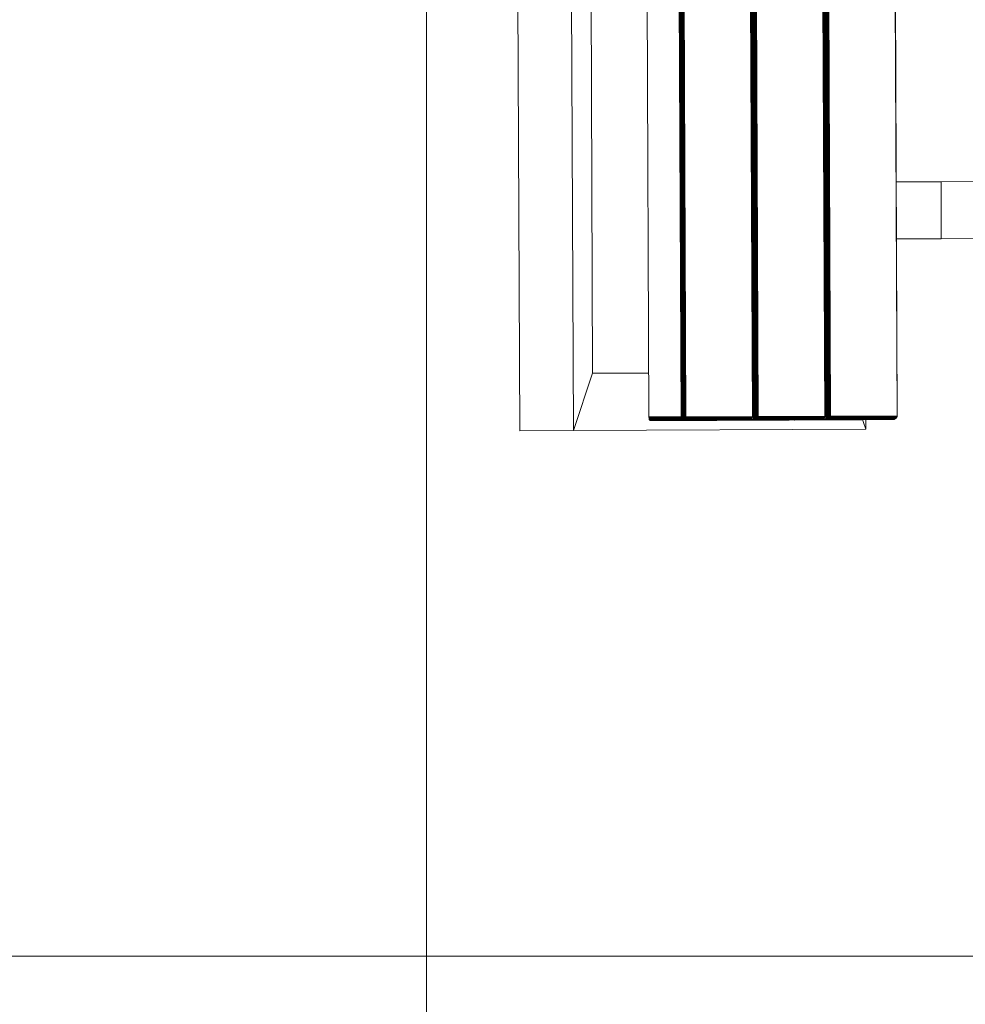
# Model space of a CAD drawing. Header units: millimetres. Extents: x -68595 to 26741, y -534 to 35396.
# Tile 147 of 172: x -20408 to -19911, y 24533 to 25051. Entities that reach past the tile are written whole.
import ezdxf

# ---------------------------------------------------------------- set-up
doc = ezdxf.new("R2010")
doc.units = ezdxf.units.MM
for name, color, linetype, lineweight, true_color in [('Furniture-1', 7, 'Continuous', 9, 0xaaaaaa), ('Kohvikutool-1', 7, 'Continuous', 9, 0xaaaaaa), ('Surface Pattern-1', 7, 'Continuous', 9, 0x232323)]:
    doc.layers.add(name, color=color, linetype=linetype, lineweight=lineweight, true_color=true_color)

# ---------------------------------------------------------------- blocks, each defined once
blk = doc.blocks.new('MA_Kohvikultool - Kohvikutool_DWG-V46-Sisehoov')
at = {"layer": 'Kohvikutool-1'}
for p, q in [((-416.68, 465), (-416.68, 15)), ((-388.49, 15), (-388.49, 465)), ((-348.73, 458), (-348.73, 22)), ((-331.82, 22), (-331.82, 458)), ((-331.46, 458), (-331.46, 22)), ((-331.08, 22), (-331.08, 458)), ((-330.68, 22), (-330.68, 458)), ((-330.29, 22), (-330.29, 458)), ((-329.93, 22), (-329.93, 458)), ((-329.64, 22), (-329.64, 458)), ((-329.41, 22), (-329.41, 458)), ((-329.25, 22), (-329.25, 458)), ((-294.28, 458), (-294.28, 22)), ((-294.19, 458), (-294.19, 22)), ((-293.77, 22), (-293.77, 458)), ((-293.41, 458), (-293.41, 22)), ((-293.03, 458), (-293.03, 22)), ((-292.63, 458), (-292.63, 22)), ((-292.24, 458), (-292.24, 22)), ((-291.88, 458), (-291.88, 22)), ((-291.59, 458), (-291.59, 22)), ((-291.36, 22), (-291.36, 458)), ((-291.2, 22), (-291.2, 458)), ((-256.23, 458), (-256.23, 22)), ((-256.14, 458), (-256.14, 22)), ((-255.72, 22), (-255.72, 458)), ((-255.36, 458), (-255.36, 22)), ((-254.98, 458), (-254.98, 22)), ((-254.58, 458), (-254.58, 22)), ((-254.19, 458), (-254.19, 22)), ((-253.83, 22), (-253.83, 458)), ((-253.54, 458), (-253.54, 22)), ((-253.31, 22), (-253.31, 458)), ((-253.15, 22), (-253.15, 458)), ((-218.18, 458), (-218.18, 22)), ((-218.09, 458), (-218.09, 22)), ((-378.23, 435), (-378.23, 45)), ((-194.5, 145), (-218.18, 145)), ((-165, 145), (-194.5, 145)), ((-194.5, 145), (-194.5, 115)), ((-194.5, 115), (-194.5, 145)), ((-218.18, 115), (-194.5, 115)), ((-194.5, 115), (-165, 115)), ((-388.49, 15), (-378.23, 45)), ((-378.23, 45), (-388.49, 15)), ((-378.23, 45), (-348.73, 45)), ((-348.73, 22), (-331.82, 22)), ((-348.73, 22), (-348.72, 21.64)), ((-331.8, 21.64), (-348.72, 21.64)), ((-348.72, 21.64), (-348.68, 21.26)), ((-348.68, 21.26), (-331.77, 21.26)), ((-348.68, 21.26), (-348.62, 20.91)), ((-331.7, 20.91), (-348.62, 20.91)), ((-348.62, 20.91), (-348.53, 20.59)), ((-331.82, 22), (-331.46, 22)), ((-331.82, 22), (-331.8, 21.64)), ((-331.8, 21.64), (-331.45, 21.64)), ((-331.8, 21.64), (-331.77, 21.26)), ((-331.77, 21.26), (-331.42, 21.28)), ((-331.77, 21.26), (-331.7, 20.91)), ((-331.74, 21.12), (-329.51, 21)), ((-331.73, 21.05), (-329.56, 20.92)), ((-331.7, 20.91), (-331.35, 20.92)), ((-331.7, 20.91), (-331.62, 20.59)), ((-331.46, 22), (-331.08, 22)), ((-331.45, 21.64), (-331.46, 22)), ((-331.07, 21.66), (-331.45, 21.64)), ((-331.45, 21.64), (-331.42, 21.28)), ((-331.03, 21.32), (-331.42, 21.28)), ((-331.42, 21.28), (-331.35, 20.92)), ((-330.97, 20.98), (-331.35, 20.92)), ((-331.35, 20.92), (-331.27, 20.61)), ((-331.08, 22), (-330.68, 22)), ((-331.07, 21.66), (-331.08, 22)), ((-330.67, 21.7), (-331.07, 21.66)), ((-331.03, 21.32), (-331.07, 21.66)), ((-330.64, 21.38), (-331.03, 21.32)), ((-330.97, 20.98), (-331.03, 21.32)), ((-330.58, 21.08), (-330.97, 20.98)), ((-330.89, 20.69), (-330.97, 20.98)), ((-330.51, 20.82), (-330.89, 20.69)), ((-330.68, 22), (-330.29, 22)), ((-330.67, 21.7), (-330.68, 22)), ((-330.28, 21.74), (-330.67, 21.7)), ((-330.64, 21.38), (-330.67, 21.7)), ((-330.25, 21.48), (-330.64, 21.38)), ((-330.58, 21.08), (-330.64, 21.38)), ((-330.21, 21.23), (-330.58, 21.08)), ((-330.51, 20.82), (-330.58, 21.08)), ((-330.14, 21), (-330.51, 20.82)), ((-330.42, 20.6), (-330.51, 20.82)), ((-330.07, 20.82), (-330.42, 20.6)), ((-330.29, 22), (-329.93, 22)), ((-330.28, 21.74), (-330.29, 22)), ((-329.93, 21.8), (-330.28, 21.74)), ((-330.25, 21.48), (-330.28, 21.74)), ((-329.91, 21.6), (-330.25, 21.48)), ((-330.21, 21.23), (-330.25, 21.48)), ((-329.87, 21.4), (-330.21, 21.23)), ((-330.14, 21), (-330.21, 21.23)), ((-329.82, 21.23), (-330.14, 21)), ((-330.07, 20.82), (-330.14, 21)), ((-329.76, 21.08), (-330.07, 20.82)), ((-329.98, 20.69), (-330.07, 20.82)), ((-329.7, 20.98), (-329.98, 20.69)), ((-329.64, 22), (-329.93, 22)), ((-329.93, 21.8), (-329.93, 22)), ((-329.93, 22), (-329.63, 21.87)), ((-329.63, 21.87), (-329.93, 21.8)), ((-329.91, 21.6), (-329.93, 21.8)), ((-329.63, 21.87), (-329.91, 21.6)), ((-329.62, 21.73), (-329.91, 21.6)), ((-329.87, 21.4), (-329.91, 21.6)), ((-329.89, 20.61), (-329.63, 20.92)), ((-329.62, 21.73), (-329.87, 21.4)), ((-329.6, 21.6), (-329.87, 21.4)), ((-329.82, 21.23), (-329.87, 21.4)), ((-329.6, 21.6), (-329.82, 21.23)), ((-329.56, 21.48), (-329.82, 21.23)), ((-329.76, 21.08), (-329.82, 21.23)), ((-329.8, 20.59), (-329.56, 20.91)), ((-329.56, 21.48), (-329.76, 21.08)), ((-329.52, 21.38), (-329.76, 21.08)), ((-329.7, 20.98), (-329.76, 21.08)), ((-329.52, 21.38), (-329.7, 20.98)), ((-329.48, 21.32), (-329.7, 20.98)), ((-329.63, 20.92), (-329.7, 20.98)), ((-329.41, 22), (-329.64, 22)), ((-329.63, 20.92), (-329.48, 21.32)), ((-329.63, 20.92), (-329.45, 21.3)), ((-329.63, 20.92), (-329.56, 20.91)), ((-329.56, 20.91), (-329.41, 21.27)), ((-329.56, 20.91), (-329.41, 21.27)), ((-329.56, 20.91), (-294.59, 20.91)), ((-329.41, 22), (-329.25, 22)), ((-329.38, 21.26), (-329.3, 21.64)), ((-329.38, 21.26), (-294.41, 21.26)), ((-329.3, 21.64), (-329.25, 22)), ((-329.28, 21.64), (-294.31, 21.64)), ((-294.28, 22), (-329.25, 22)), ((-294.83, 20.59), (-294.59, 20.91)), ((-294.59, 20.91), (-294.37, 21.28)), ((-294.59, 20.91), (-294.41, 21.26)), ((-294.31, 21.64), (-294.41, 21.26)), ((-294.32, 21.32), (-294.38, 21.08)), ((-294.32, 21.23), (-294.38, 21.08)), ((-294.31, 21.64), (-294.28, 22)), ((-294.24, 21.6), (-294.27, 21.4)), ((-294.2, 21.6), (-294.27, 21.4)), ((-294.23, 21.48), (-294.27, 21.4)), ((-294.22, 21.8), (-294.24, 21.6)), ((-294.18, 21.73), (-294.24, 21.6)), ((-294.2, 21.6), (-294.24, 21.6)), ((-294.22, 21.8), (-294.21, 22)), ((-294.16, 21.93), (-294.22, 21.8)), ((-294.22, 21.8), (-294.18, 21.73)), ((-294.19, 22), (-294.16, 21.93)), ((-293.77, 22), (-293.41, 22)), ((-293.77, 22), (-293.75, 21.64)), ((-293.4, 21.64), (-293.75, 21.64)), ((-293.75, 21.64), (-293.72, 21.26)), ((-293.37, 21.28), (-293.72, 21.26)), ((-293.72, 21.26), (-293.65, 20.91)), ((-293.69, 21.12), (-291.46, 21)), ((-293.68, 21.05), (-291.51, 20.92)), ((-293.3, 20.92), (-293.65, 20.91)), ((-293.65, 20.91), (-293.57, 20.59)), ((-293.41, 22), (-293.03, 22)), ((-293.4, 21.64), (-293.41, 22)), ((-293.02, 21.66), (-293.4, 21.64)), ((-293.4, 21.64), (-293.37, 21.28)), ((-292.98, 21.32), (-293.37, 21.28)), ((-293.37, 21.28), (-293.3, 20.92)), ((-292.92, 20.98), (-293.3, 20.92)), ((-293.3, 20.92), (-293.22, 20.61)), ((-293.03, 22), (-292.63, 22)), ((-293.02, 21.66), (-293.03, 22)), ((-292.62, 21.7), (-293.02, 21.66)), ((-292.98, 21.32), (-293.02, 21.66)), ((-292.59, 21.38), (-292.98, 21.32)), ((-292.92, 20.98), (-292.98, 21.32)), ((-292.53, 21.08), (-292.92, 20.98)), ((-292.84, 20.69), (-292.92, 20.98)), ((-292.46, 20.82), (-292.84, 20.69)), ((-292.63, 22), (-292.24, 22)), ((-292.62, 21.7), (-292.63, 22)), ((-292.23, 21.74), (-292.62, 21.7)), ((-292.59, 21.38), (-292.62, 21.7)), ((-292.2, 21.48), (-292.59, 21.38)), ((-292.53, 21.08), (-292.59, 21.38)), ((-292.16, 21.23), (-292.53, 21.08)), ((-292.46, 20.82), (-292.53, 21.08)), ((-292.1, 21), (-292.46, 20.82)), ((-292.37, 20.6), (-292.46, 20.82)), ((-292.02, 20.82), (-292.37, 20.6)), ((-292.24, 22), (-291.88, 22)), ((-292.23, 21.74), (-292.24, 22)), ((-291.88, 21.8), (-292.23, 21.74)), ((-292.2, 21.48), (-292.23, 21.74)), ((-291.86, 21.6), (-292.2, 21.48)), ((-292.16, 21.23), (-292.2, 21.48)), ((-291.82, 21.4), (-292.16, 21.23)), ((-292.1, 21), (-292.16, 21.23)), ((-291.77, 21.23), (-292.1, 21)), ((-292.02, 20.82), (-292.1, 21)), ((-291.71, 21.08), (-292.02, 20.82)), ((-291.93, 20.69), (-292.02, 20.82)), ((-291.65, 20.98), (-291.93, 20.69)), ((-291.88, 22), (-291.59, 22)), ((-291.88, 21.8), (-291.88, 22)), ((-291.59, 22), (-291.88, 21.8)), ((-291.58, 21.87), (-291.88, 21.8)), ((-291.86, 21.6), (-291.88, 21.8)), ((-291.58, 21.87), (-291.86, 21.6)), ((-291.57, 21.73), (-291.86, 21.6)), ((-291.82, 21.4), (-291.86, 21.6)), ((-291.84, 20.61), (-291.58, 20.92)), ((-291.57, 21.73), (-291.82, 21.4)), ((-291.55, 21.6), (-291.82, 21.4)), ((-291.77, 21.23), (-291.82, 21.4)), ((-291.55, 21.6), (-291.77, 21.23)), ((-291.51, 21.48), (-291.77, 21.23)), ((-291.71, 21.08), (-291.77, 21.23)), ((-291.75, 20.59), (-291.51, 20.91)), ((-291.51, 21.48), (-291.71, 21.08)), ((-291.47, 21.38), (-291.71, 21.08)), ((-291.65, 20.98), (-291.71, 21.08)), ((-291.47, 21.38), (-291.65, 20.98)), ((-291.43, 21.32), (-291.65, 20.98)), ((-291.58, 20.92), (-291.65, 20.98)), ((-291.59, 22), (-291.36, 22)), ((-291.58, 20.92), (-291.43, 21.32)), ((-291.58, 20.92), (-291.4, 21.3)), ((-291.58, 20.92), (-291.51, 20.91)), ((-291.51, 20.91), (-291.36, 21.27)), ((-291.51, 20.91), (-291.36, 21.27)), ((-256.54, 20.91), (-291.51, 20.91)), ((-291.2, 22), (-291.36, 22)), ((-291.36, 21.27), (-291.23, 21.64)), ((-256.36, 21.26), (-291.33, 21.26)), ((-291.25, 21.64), (-291.2, 22)), ((-256.26, 21.64), (-291.23, 21.64)), ((-256.23, 22), (-291.2, 22)), ((-256.78, 20.59), (-256.54, 20.91)), ((-256.54, 20.91), (-256.36, 21.26)), ((-256.26, 21.64), (-256.36, 21.26)), ((-256.27, 21.32), (-256.33, 21.08)), ((-256.27, 21.23), (-256.33, 21.08)), ((-256.23, 22), (-256.26, 21.64)), ((-256.19, 21.6), (-256.22, 21.4)), ((-256.15, 21.6), (-256.22, 21.4)), ((-256.18, 21.48), (-256.22, 21.4)), ((-256.17, 21.8), (-256.19, 21.6)), ((-256.13, 21.73), (-256.19, 21.6)), ((-256.15, 21.6), (-256.19, 21.6)), ((-256.17, 21.8), (-256.16, 22)), ((-256.11, 21.93), (-256.17, 21.8)), ((-256.17, 21.8), (-256.13, 21.73)), ((-256.11, 21.93), (-256.14, 22)), ((-255.72, 22), (-255.36, 22)), ((-255.72, 22), (-255.7, 21.64)), ((-255.7, 21.64), (-255.35, 21.64)), ((-255.7, 21.64), (-255.67, 21.26)), ((-255.67, 21.26), (-255.32, 21.28)), ((-255.67, 21.26), (-255.6, 20.91)), ((-255.64, 21.12), (-253.41, 21)), ((-255.63, 21.05), (-253.46, 20.92)), ((-255.6, 20.91), (-255.25, 20.92)), ((-255.6, 20.91), (-255.52, 20.59)), ((-255.36, 22), (-254.98, 22)), ((-255.36, 22), (-255.35, 21.64)), ((-254.97, 21.66), (-255.35, 21.64)), ((-255.35, 21.64), (-255.32, 21.28)), ((-254.93, 21.32), (-255.32, 21.28)), ((-255.32, 21.28), (-255.25, 20.92)), ((-254.87, 20.98), (-255.25, 20.92)), ((-255.25, 20.92), (-255.17, 20.61)), ((-254.98, 22), (-254.58, 22)), ((-254.98, 22), (-254.97, 21.66)), ((-254.57, 21.7), (-254.97, 21.66)), ((-254.93, 21.32), (-254.97, 21.66)), ((-254.54, 21.38), (-254.93, 21.32)), ((-254.87, 20.98), (-254.93, 21.32)), ((-254.48, 21.08), (-254.87, 20.98)), ((-254.79, 20.69), (-254.87, 20.98)), ((-254.41, 20.82), (-254.79, 20.69)), ((-254.58, 22), (-254.19, 22)), ((-254.58, 22), (-254.57, 21.7)), ((-254.18, 21.74), (-254.57, 21.7)), ((-254.54, 21.38), (-254.57, 21.7)), ((-254.15, 21.48), (-254.54, 21.38)), ((-254.48, 21.08), (-254.54, 21.38)), ((-254.11, 21.23), (-254.48, 21.08)), ((-254.41, 20.82), (-254.48, 21.08)), ((-254.05, 21), (-254.41, 20.82)), ((-254.32, 20.6), (-254.41, 20.82)), ((-253.97, 20.82), (-254.32, 20.6)), ((-254.19, 22), (-253.83, 22)), ((-254.19, 22), (-254.18, 21.74)), ((-253.83, 21.8), (-254.18, 21.74)), ((-254.15, 21.48), (-254.18, 21.74)), ((-253.81, 21.6), (-254.15, 21.48)), ((-254.11, 21.23), (-254.15, 21.48)), ((-253.77, 21.4), (-254.11, 21.23)), ((-254.05, 21), (-254.11, 21.23)), ((-253.72, 21.23), (-254.05, 21)), ((-253.97, 20.82), (-254.05, 21)), ((-253.66, 21.08), (-253.97, 20.82)), ((-253.88, 20.69), (-253.97, 20.82)), ((-253.6, 20.98), (-253.88, 20.69)), ((-253.83, 22), (-253.54, 22)), ((-253.83, 22), (-253.53, 21.93)), ((-253.83, 22), (-253.83, 21.8)), ((-253.53, 21.87), (-253.83, 21.8)), ((-253.81, 21.6), (-253.83, 21.8)), ((-253.53, 21.87), (-253.81, 21.6)), ((-253.52, 21.73), (-253.81, 21.6)), ((-253.77, 21.4), (-253.81, 21.6)), ((-253.79, 20.61), (-253.53, 20.92)), ((-253.52, 21.73), (-253.77, 21.4)), ((-253.5, 21.6), (-253.77, 21.4)), ((-253.72, 21.23), (-253.77, 21.4)), ((-253.5, 21.6), (-253.72, 21.23)), ((-253.46, 21.48), (-253.72, 21.23)), ((-253.66, 21.08), (-253.72, 21.23)), ((-253.7, 20.59), (-253.46, 20.91)), ((-253.46, 21.48), (-253.66, 21.08)), ((-253.42, 21.38), (-253.66, 21.08)), ((-253.6, 20.98), (-253.66, 21.08)), ((-253.42, 21.38), (-253.6, 20.98)), ((-253.38, 21.32), (-253.6, 20.98)), ((-253.53, 20.92), (-253.6, 20.98)), ((-253.31, 22), (-253.54, 22)), ((-253.53, 20.92), (-253.38, 21.32)), ((-253.28, 21.26), (-253.53, 20.92)), ((-253.46, 20.91), (-253.53, 20.92)), ((-253.46, 20.91), (-253.28, 21.26)), ((-218.49, 20.91), (-253.46, 20.91)), ((-253.31, 22), (-253.15, 22)), ((-253.2, 21.64), (-253.28, 21.26)), ((-218.31, 21.26), (-253.28, 21.26)), ((-253.2, 21.64), (-253.15, 22)), ((-218.21, 21.64), (-253.18, 21.64)), ((-218.18, 22), (-253.15, 22)), ((-236.98, 22), (-234.58, 15)), ((-234.58, 15), (-236.98, 22)), ((-234.58, 22), (-234.58, 15)), ((-218.73, 20.59), (-218.49, 20.91)), ((-218.49, 20.91), (-218.27, 21.28)), ((-218.31, 21.26), (-218.49, 20.91)), ((-218.21, 21.64), (-218.31, 21.26)), ((-218.22, 21.32), (-218.28, 21.08)), ((-218.22, 21.23), (-218.28, 21.08)), ((-218.21, 21.64), (-218.18, 22)), ((-218.14, 21.6), (-218.17, 21.4)), ((-218.1, 21.6), (-218.17, 21.4)), ((-218.14, 21.48), (-218.17, 21.4)), ((-218.12, 21.8), (-218.14, 21.6)), ((-218.08, 21.73), (-218.14, 21.6)), ((-218.1, 21.6), (-218.14, 21.6)), ((-218.11, 22), (-218.12, 21.8)), ((-218.12, 21.8), (-218.08, 21.73)), ((-218.07, 21.8), (-218.12, 21.8)), ((-218.11, 22), (-218.07, 21.87)), ((-218.06, 21.93), (-218.09, 22)), ((-348.53, 20.59), (-331.62, 20.59)), ((-348.53, 20.59), (-348.42, 20.33)), ((-348.42, 20.33), (-331.51, 20.33)), ((-348.42, 20.33), (-348.3, 20.14)), ((-348.3, 20.14), (-331.38, 20.14)), ((-348.3, 20.14), (-348.17, 20.03)), ((-348.17, 20.03), (-331.26, 20.03)), ((-348.17, 20.03), (-348.05, 20)), ((-348.05, 20), (-331.13, 20)), ((-348.05, 20), (-313.07, 20)), ((-331.62, 20.59), (-331.27, 20.61)), ((-331.62, 20.59), (-331.51, 20.33)), ((-331.51, 20.33), (-331.16, 20.35)), ((-331.51, 20.33), (-331.38, 20.14)), ((-331.38, 20.14), (-331.04, 20.17)), ((-331.38, 20.14), (-331.26, 20.03)), ((-330.89, 20.69), (-331.27, 20.61)), ((-331.27, 20.61), (-331.16, 20.35)), ((-331.26, 20.03), (-330.91, 20.07)), ((-331.26, 20.03), (-331.13, 20)), ((-330.79, 20.44), (-331.16, 20.35)), ((-331.16, 20.35), (-331.04, 20.17)), ((-331.13, 20), (-330.79, 20.03)), ((-331.13, 20), (-296.16, 20)), ((-330.67, 20.27), (-331.04, 20.17)), ((-331.04, 20.17), (-330.91, 20.07)), ((-330.91, 20.07), (-330.56, 20.17)), ((-330.79, 20.03), (-330.91, 20.07)), ((-330.79, 20.44), (-330.89, 20.69)), ((-330.42, 20.6), (-330.79, 20.44)), ((-330.67, 20.27), (-330.79, 20.44)), ((-330.79, 20.03), (-330.44, 20.14)), ((-330.79, 20.03), (-295.82, 20.03)), ((-330.31, 20.44), (-330.67, 20.27)), ((-330.56, 20.17), (-330.67, 20.27)), ((-330.56, 20.17), (-330.21, 20.35)), ((-330.44, 20.14), (-330.56, 20.17)), ((-330.44, 20.14), (-330.1, 20.33)), ((-330.44, 20.14), (-295.47, 20.14)), ((-330.31, 20.44), (-330.42, 20.6)), ((-329.98, 20.69), (-330.31, 20.44)), ((-330.21, 20.35), (-330.31, 20.44)), ((-330.21, 20.35), (-329.89, 20.61)), ((-330.1, 20.33), (-330.21, 20.35)), ((-330.1, 20.33), (-329.8, 20.59)), ((-330.1, 20.33), (-295.13, 20.33)), ((-329.89, 20.61), (-329.98, 20.69)), ((-329.8, 20.59), (-329.89, 20.61)), ((-329.8, 20.59), (-294.83, 20.59)), ((-315.58, 20.14), (-313.07, 20)), ((-313.07, 20), (-312.95, 20.03)), ((-296.16, 20), (-313.07, 20)), ((-312.82, 20.14), (-312.95, 20.03)), ((-296.04, 20.03), (-312.95, 20.03)), ((-310.25, 20.14), (-310.12, 20.03)), ((-293.21, 20.03), (-310.12, 20.03)), ((-310.12, 20.03), (-310, 20)), ((-310, 20), (-293.08, 20)), ((-310, 20), (-275.02, 20)), ((-296.16, 20), (-295.82, 20.03)), ((-296.16, 20), (-296.04, 20.03)), ((-296.04, 20.03), (-295.91, 20.14)), ((-295.7, 20.07), (-296.04, 20.03)), ((-295.82, 20.03), (-295.47, 20.14)), ((-295.7, 20.07), (-295.82, 20.03)), ((-295.47, 20.14), (-295.13, 20.33)), ((-293.33, 20.14), (-295.47, 20.14)), ((-295.13, 20.33), (-294.83, 20.59)), ((-293.46, 20.33), (-295.13, 20.33)), ((-293.57, 20.59), (-294.83, 20.59)), ((-293.22, 20.61), (-293.57, 20.59)), ((-293.57, 20.59), (-293.46, 20.33)), ((-293.11, 20.35), (-293.46, 20.33)), ((-293.46, 20.33), (-293.33, 20.14)), ((-292.99, 20.17), (-293.33, 20.14)), ((-293.33, 20.14), (-293.21, 20.03)), ((-292.84, 20.69), (-293.22, 20.61)), ((-293.22, 20.61), (-293.11, 20.35)), ((-292.86, 20.07), (-293.21, 20.03)), ((-293.21, 20.03), (-293.08, 20)), ((-292.74, 20.44), (-293.11, 20.35)), ((-293.11, 20.35), (-292.99, 20.17)), ((-293.08, 20), (-292.74, 20.03)), ((-293.08, 20), (-258.11, 20)), ((-292.62, 20.27), (-292.99, 20.17)), ((-292.99, 20.17), (-292.86, 20.07)), ((-292.86, 20.07), (-292.51, 20.17)), ((-292.86, 20.07), (-292.74, 20.03)), ((-292.74, 20.44), (-292.84, 20.69)), ((-292.37, 20.6), (-292.74, 20.44)), ((-292.62, 20.27), (-292.74, 20.44)), ((-292.74, 20.03), (-292.39, 20.14)), ((-257.77, 20.03), (-292.74, 20.03)), ((-292.26, 20.44), (-292.62, 20.27)), ((-292.51, 20.17), (-292.62, 20.27)), ((-292.51, 20.17), (-292.16, 20.35)), ((-292.51, 20.17), (-292.39, 20.14)), ((-292.39, 20.14), (-292.05, 20.33)), ((-292.39, 20.14), (-257.42, 20.14)), ((-292.26, 20.44), (-292.37, 20.6)), ((-291.93, 20.69), (-292.26, 20.44)), ((-292.16, 20.35), (-292.26, 20.44)), ((-292.16, 20.35), (-291.84, 20.61)), ((-292.16, 20.35), (-292.05, 20.33)), ((-292.05, 20.33), (-291.75, 20.59)), ((-257.08, 20.33), (-292.05, 20.33)), ((-291.84, 20.61), (-291.93, 20.69)), ((-291.84, 20.61), (-291.75, 20.59)), ((-256.78, 20.59), (-291.75, 20.59)), ((-277.53, 20.14), (-275.02, 20)), ((-275.02, 20), (-274.9, 20.03)), ((-258.11, 20), (-275.02, 20)), ((-274.9, 20.03), (-274.77, 20.14)), ((-257.99, 20.03), (-274.9, 20.03)), ((-272.2, 20.14), (-272.07, 20.03)), ((-272.07, 20.03), (-255.16, 20.03)), ((-272.07, 20.03), (-271.95, 20)), ((-271.95, 20), (-255.03, 20)), ((-271.95, 20), (-236.98, 20)), ((-258.11, 20), (-257.77, 20.03)), ((-258.11, 20), (-257.99, 20.03)), ((-257.99, 20.03), (-257.86, 20.14)), ((-257.65, 20.07), (-257.99, 20.03)), ((-257.77, 20.03), (-257.42, 20.14)), ((-257.65, 20.07), (-257.77, 20.03)), ((-257.42, 20.14), (-257.08, 20.33)), ((-257.42, 20.14), (-255.28, 20.14)), ((-257.08, 20.33), (-256.78, 20.59)), ((-257.08, 20.33), (-255.41, 20.33)), ((-256.78, 20.59), (-255.52, 20.59)), ((-255.52, 20.59), (-255.17, 20.61)), ((-255.52, 20.59), (-255.41, 20.33)), ((-255.41, 20.33), (-255.06, 20.35)), ((-255.41, 20.33), (-255.28, 20.14)), ((-255.28, 20.14), (-254.94, 20.17)), ((-255.28, 20.14), (-255.16, 20.03)), ((-254.79, 20.69), (-255.17, 20.61)), ((-255.17, 20.61), (-255.06, 20.35)), ((-255.16, 20.03), (-254.81, 20.07)), ((-255.16, 20.03), (-255.03, 20)), ((-254.69, 20.44), (-255.06, 20.35)), ((-255.06, 20.35), (-254.94, 20.17)), ((-255.03, 20), (-254.69, 20.03)), ((-255.03, 20), (-220.06, 20)), ((-254.57, 20.27), (-254.94, 20.17)), ((-254.94, 20.17), (-254.81, 20.07)), ((-254.81, 20.07), (-254.46, 20.17)), ((-254.69, 20.03), (-254.81, 20.07)), ((-254.69, 20.44), (-254.79, 20.69)), ((-254.32, 20.6), (-254.69, 20.44)), ((-254.57, 20.27), (-254.69, 20.44)), ((-254.69, 20.03), (-254.34, 20.14)), ((-219.72, 20.03), (-254.69, 20.03)), ((-254.21, 20.44), (-254.57, 20.27)), ((-254.46, 20.17), (-254.57, 20.27)), ((-254.46, 20.17), (-254.11, 20.35)), ((-254.34, 20.14), (-254.46, 20.17)), ((-254.34, 20.14), (-254, 20.33)), ((-219.37, 20.14), (-254.34, 20.14)), ((-254.21, 20.44), (-254.32, 20.6)), ((-253.88, 20.69), (-254.21, 20.44)), ((-254.11, 20.35), (-254.21, 20.44)), ((-254.11, 20.35), (-253.79, 20.61)), ((-254, 20.33), (-254.11, 20.35)), ((-254, 20.33), (-253.7, 20.59)), ((-219.03, 20.33), (-254, 20.33)), ((-253.79, 20.61), (-253.88, 20.69)), ((-253.7, 20.59), (-253.79, 20.61)), ((-218.73, 20.59), (-253.7, 20.59)), ((-239.48, 20.14), (-236.98, 20)), ((-236.98, 20), (-236.85, 20.03)), ((-220.06, 20), (-236.98, 20)), ((-236.85, 20.03), (-236.72, 20.14)), ((-219.94, 20.03), (-236.85, 20.03)), ((-220.06, 20), (-219.72, 20.03)), ((-220.06, 20), (-219.94, 20.03)), ((-219.94, 20.03), (-219.81, 20.14)), ((-219.94, 20.03), (-219.6, 20.07)), ((-219.72, 20.03), (-219.37, 20.14)), ((-219.72, 20.03), (-219.6, 20.07)), ((-219.37, 20.14), (-219.03, 20.33)), ((-219.03, 20.33), (-218.73, 20.59)), ((-416.68, 15), (-388.49, 15)), ((-388.49, 15), (-416.68, 15)), ((-234.58, 15), (-388.49, 15))]:
    blk.add_line(p, q, dxfattribs=at)
blk = doc.blocks.new('MA_Kohvikultool - MA_Kohvikultool-V47-Sisehoov')
blk.add_blockref('MA_Kohvikultool - Kohvikutool_DWG-V46-Sisehoov', (111.57, -216.07))

msp = doc.modelspace()

# ---------------------------------------------------------------- hatches: boundary and pattern name
at = {"layer": 'Surface Pattern-1'}
h = msp.add_hatch(dxfattribs=at)
h.set_pattern_fill('FP_9', color=256, style=0, pattern_type=2)
h.set_pattern_definition([(270, (-67594.6, -13241.8), (600, 4e-14), []), (0, (-67594.6, -13241.8), (0, 600), [])])
h.paths.add_polyline_path([(-19604.58, 23538.17), (-19604.58, 23538.35), (-13604.21, 23538.38), (-13604.58, 29398.17), (-17969.82, 29398.17), (-18135.44, 27604.56), (-20778.28, 25653.71), (-21407.56, 23538.35), (-19718.9, 23538.17)])
h.paths.add_polyline_path([(-17281.13, 23749.53), (-17594.09, 24072.89), (-17463.74, 24199.33), (-17459.68, 24196.11), (-17447.7, 24206.16), (-17446.93, 24205.72), (-17382.26, 24139.05), (-17344.66, 24176.5), (-17414.46, 24247.13), (-17419.03, 24242.7), (-17439.92, 24264.23), (-17106.44, 24587.7), (-17085.55, 24566.17), (-17090.79, 24561.09), (-16777.47, 24238.09), (-16772.24, 24243.16), (-16751.95, 24221.04), (-17084.83, 23898.16), (-17105.72, 23919.69), (-17100.48, 23924.77), (-17170.11, 23996.55), (-17208.19, 23959.6), (-17142.98, 23890.93), (-17143.53, 23890.17), (-17153.66, 23879.65), (-17150.78, 23875.97), (-17280.69, 23749.97)])
h.paths.add_polyline_path([(-19101.52, 23793.07), (-19103.52, 23793.07), (-19103.52, 23975.17), (-19098.37, 23975.17), (-19097.25, 23991.43), (-19096.52, 23991.69), (-19003.52, 23991.69), (-19003.52, 24044.75), (-19103.52, 24044.75), (-19103.52, 24037.45), (-19133.52, 24037.45), (-19133.52, 24502.04), (-19103.52, 24502.04), (-19103.52, 24494.75), (-18653.52, 24494.75), (-18653.52, 24502.04), (-18623.52, 24502.04), (-18623.52, 24037.45), (-18653.52, 24037.45), (-18653.52, 24044.75), (-18753.52, 24044.75), (-18753.52, 23991.69), (-18658.84, 23990.71), (-18658.66, 23990.38), (-18658.66, 23975.17), (-18653.52, 23975.17), (-18653.52, 23793.07), (-19075.52, 23793.07)])
h.paths.add_polyline_path([(-17274.42, 23797.84), (-17253.25, 23818.38), (-17524.79, 24098.32), (-17545.62, 24077.43), (-17274.87, 23798.3)])
h.paths.add_polyline_path([(-15810.28, 23826.17), (-16680.28, 23826.17), (-16680.28, 24726.17), (-15780.28, 24726.17), (-15780.28, 23826.17), (-15790.52, 23826.17)])
h.paths.add_polyline_path([(-19064.17, 23831.52), (-18683.52, 23831.52), (-18683.52, 23861.02), (-19073.52, 23861.02), (-19073.52, 23831.52)])
h.paths.add_polyline_path([(-15810.28, 23856.17), (-15810.28, 23926.79), (-16215.28, 23926.79), (-16215.28, 23856.17)])
h.paths.add_polyline_path([(-16650.28, 23856.17), (-16245.28, 23856.17), (-16245.28, 23926.79), (-16650.28, 23926.79), (-16650.28, 23860.17)])
h.paths.add_polyline_path([(-15153.37, 23862.31), (-15282.14, 23991.07), (-15278.91, 23995.12), (-15289.21, 24007.01), (-15288.79, 24007.79), (-15223.11, 24073.47), (-15260.63, 24110.99), (-15331.34, 24040.28), (-15326.18, 24035.12), (-15347.39, 24013.9), (-15675.91, 24342.42), (-15654.7, 24363.63), (-15649.54, 24358.47), (-15331.34, 24676.67), (-15336.5, 24681.83), (-15315.28, 24703.04), (-14986.77, 24374.53), (-15007.98, 24353.32), (-15013.14, 24358.47), (-15083.85, 24287.76), (-15046.33, 24250.24), (-14978.62, 24316.48), (-14977.86, 24315.92), (-14967.17, 24306.05), (-14963.54, 24308.87), (-14835.18, 24180.51), (-15150.15, 23865.54)])
h.paths.add_polyline_path([(-15159.35, 23910.71), (-14883.58, 24186.48), (-14904.44, 24207.34), (-15180.21, 23931.57), (-15163.95, 23915.31)])
h.paths.add_polyline_path([(-17229.08, 23981.14), (-17190.99, 24018.08), (-17323.28, 24154.46), (-17361.37, 24117.52), (-17230.36, 23982.46)])
h.paths.add_polyline_path([(-18787.17, 23991.69), (-18783.52, 23991.69), (-18783.52, 24044.75), (-18973.52, 24044.75), (-18973.25, 23991.69), (-18845.93, 23991.69)])
h.paths.add_polyline_path([(-16650.28, 24021.79), (-16245.28, 24021.79), (-16245.28, 24027.42), (-16650.28, 24027.42)])
h.paths.add_polyline_path([(-15810.28, 24021.79), (-15810.28, 24027.42), (-16215.28, 24027.42), (-16215.28, 24021.79)])
h.paths.add_polyline_path([(-17041.51, 24023.76), (-17037.92, 24027.24), (-17309.47, 24307.18), (-17313.05, 24303.7), (-17049.57, 24032.07)])
h.paths.add_polyline_path([(-15201.9, 24094.68), (-15067.55, 24229.03), (-15105.07, 24266.55), (-15239.42, 24132.2), (-15203.08, 24095.86)])
h.paths.add_polyline_path([(-16961.66, 24101.22), (-16958.07, 24104.7), (-17229.61, 24384.64), (-17233.2, 24381.16), (-16973.88, 24113.82)])
h.paths.add_polyline_path([(-16008.76, 24122.42), (-15810.28, 24122.42), (-15810.28, 24128.04), (-16215.28, 24128.04), (-16215.28, 24122.42), (-16117.88, 24122.42)])
h.paths.add_polyline_path([(-16445.25, 24122.42), (-16245.28, 24122.42), (-16245.28, 24128.04), (-16650.28, 24128.04), (-16650.28, 24122.42)])
h.paths.add_polyline_path([(-15388.79, 24140.15), (-15113.02, 24415.93), (-15116.56, 24419.46), (-15392.33, 24143.69)])
h.paths.add_polyline_path([(-18845.93, 24156), (-18683.52, 24156), (-18683.52, 24161), (-19073.52, 24161), (-19073.52, 24156), (-19064.17, 24156)])
h.paths.add_polyline_path([(-16881.8, 24178.68), (-16878.22, 24182.16), (-17149.76, 24462.1), (-17153.35, 24458.62), (-16940.06, 24238.73)])
h.paths.add_polyline_path([(-15467.46, 24218.82), (-15191.69, 24494.59), (-15195.22, 24498.13), (-15470.99, 24222.36)])
h.paths.add_polyline_path([(-16445.25, 24223.04), (-16245.28, 24223.04), (-16245.28, 24228.67), (-16650.28, 24228.67), (-16650.28, 24223.04)])
h.paths.add_polyline_path([(-16215.28, 24223.04), (-15810.28, 24223.04), (-15810.28, 24228.67), (-16215.28, 24228.67)])
h.paths.add_polyline_path([(-18845.93, 24267.25), (-18683.52, 24267.25), (-18683.52, 24272.25), (-19073.52, 24272.25), (-19073.52, 24267.25), (-19064.17, 24267.25)])
h.paths.add_polyline_path([(-15546.12, 24297.49), (-15270.35, 24573.26), (-15273.89, 24576.79), (-15549.66, 24301.02)])
h.paths.add_polyline_path([(-16008.76, 24323.67), (-15810.28, 24323.67), (-15810.28, 24329.29), (-16215.28, 24329.29), (-16215.28, 24323.67), (-16117.88, 24323.67)])
h.paths.add_polyline_path([(-16650.28, 24323.67), (-16245.28, 24323.67), (-16245.28, 24329.29), (-16650.28, 24329.29)])
h.paths.add_polyline_path([(-18683.52, 24378.5), (-18683.52, 24383.5), (-19073.52, 24383.5), (-19073.52, 24378.5), (-18736.81, 24378.5)])
h.paths.add_polyline_path([(-16650.28, 24424.29), (-16245.28, 24424.29), (-16245.28, 24429.92), (-16650.28, 24429.92)])
h.paths.add_polyline_path([(-15810.28, 24424.29), (-15810.28, 24429.92), (-16215.28, 24429.92), (-16215.28, 24424.29), (-16008.76, 24424.29)])
h.paths.add_polyline_path([(-16215.28, 24524.92), (-15810.28, 24524.92), (-15810.28, 24530.54), (-16215.28, 24530.54)])
h.paths.add_polyline_path([(-16650.28, 24524.92), (-16245.28, 24524.92), (-16245.28, 24530.54), (-16650.28, 24530.54)])
h.paths.add_polyline_path([(-19378.65, 24623.32), (-19380.65, 24623.32), (-19380.65, 25523.32), (-18480.65, 25523.32), (-18480.65, 24623.32), (-19350.65, 24623.32)])
h.paths.add_polyline_path([(-16215.28, 24625.54), (-15810.28, 24625.54), (-15810.28, 24631.17), (-16215.28, 24631.17)])
h.paths.add_polyline_path([(-16445.25, 24625.54), (-16245.28, 24625.54), (-16245.28, 24631.17), (-16650.28, 24631.17), (-16650.28, 24625.54)])
h.paths.add_polyline_path([(-18915.65, 24653.32), (-18510.65, 24653.32), (-18510.65, 24723.95), (-18915.65, 24723.95), (-18915.65, 24657.33)])
h.paths.add_polyline_path([(-18945.65, 24653.32), (-18945.65, 24723.95), (-19350.65, 24723.95), (-19350.65, 24653.32), (-19096.52, 24653.32)])
h.paths.add_polyline_path([(-18050.41, 24799.24), (-18398.45, 24799.24), (-18398.45, 24829.24), (-18391.16, 24829.24), (-18391.16, 25279.24), (-18398.45, 25279.24), (-18398.45, 25309.24), (-17933.86, 25309.24), (-17933.86, 25279.24), (-17941.16, 25279.24), (-17941.16, 25179.24), (-17888.1, 25179.24), (-17887.13, 25273.92), (-17886.79, 25274.1), (-17871.58, 25274.1), (-17871.58, 25279.24), (-17689.48, 25279.24), (-17689.48, 24829.24), (-17871.58, 24829.24), (-17871.58, 24834.38), (-17887.84, 24835.51), (-17888.1, 24836.24), (-17888.1, 24929.24), (-17941.16, 24929.24), (-17941.16, 24829.24), (-17933.86, 24829.24), (-17933.86, 24799.24), (-17972.95, 24799.24)])
h.paths.add_polyline_path([(-19900.64, 24805.92), (-19900.77, 24835.92), (-19893.48, 24836.6), (-19893.9, 24935.95), (-19946.96, 24935.66), (-19947.53, 24841.05), (-19947.87, 24840.86), (-19963.08, 24840.72), (-19963.06, 24835.66), (-20145.15, 24834.9), (-20147.05, 25284.89), (-19964.95, 25285.65), (-19964.93, 25280.51), (-19948.65, 25279.46), (-19948.43, 25278.72), (-19948.4, 25278.72), (-19948.01, 25185.72), (-19894.95, 25186.07), (-19895.37, 25285.95), (-19902.66, 25285.92), (-19902.79, 25315.92), (-19438.2, 25317.87), (-19438.08, 25287.87), (-19445.37, 25287.19), (-19443.48, 24837.84), (-19436.19, 24837.87), (-19436.06, 24807.87), (-19895.37, 24805.94)])
h.paths.add_polyline_path([(-18945.65, 24818.95), (-18945.65, 24824.57), (-19350.65, 24824.57), (-19350.65, 24818.95), (-19064.17, 24818.95)])
h.paths.add_polyline_path([(-18845.93, 24818.95), (-18510.65, 24818.95), (-18510.65, 24824.57), (-18915.65, 24824.57), (-18915.65, 24818.95)])
h.paths.add_polyline_path([(-18052.41, 24859.24), (-18052.41, 25249.24), (-18057.41, 25249.24), (-18057.41, 24859.24)])
h.paths.add_polyline_path([(-18163.66, 24859.24), (-18163.66, 25249.24), (-18168.66, 25249.24), (-18168.66, 24859.24)])
h.paths.add_polyline_path([(-17754.71, 24859.24), (-17727.93, 24859.24), (-17727.93, 25249.24), (-17757.43, 25249.24), (-17757.43, 24859.24)])
h.paths.add_polyline_path([(-18274.91, 24859.24), (-18274.91, 25249.24), (-18279.91, 25249.24), (-18279.91, 24859.24)])
h.paths.add_polyline_path([(-20106.83, 24865.05), (-20077.33, 24865.61), (-20079.07, 25255.17), (-20108.47, 25254.93), (-20106.83, 24865.61)])
h.paths.add_polyline_path([(-19782.35, 24866.42), (-19777.35, 24866.44), (-19779.09, 25256.44), (-19783.99, 25256.07), (-19782.36, 24867.72)])
h.paths.add_polyline_path([(-19671.1, 24866.89), (-19666.11, 24867.72), (-19667.84, 25256.9), (-19672.74, 25256.07), (-19671.11, 24867.72)])
h.paths.add_polyline_path([(-19559.86, 24867.35), (-19554.86, 24867.72), (-19556.59, 25257.37), (-19561.49, 25257.35), (-19559.86, 24867.72)])
h.paths.add_polyline_path([(-18915.65, 24919.57), (-18510.65, 24919.57), (-18510.65, 24925.2), (-18915.65, 24925.2)])
h.paths.add_polyline_path([(-19350.65, 24919.57), (-18945.65, 24919.57), (-18945.65, 24925.2), (-19350.65, 24925.2)])
h.paths.add_polyline_path([(-17910.26, 24959.24), (-17888.1, 24959.5), (-17888.1, 25149.24), (-17941.16, 25149.24), (-17941.16, 24959.24), (-17911.66, 24959.24)])
h.paths.add_polyline_path([(-19947.08, 24965.73), (-19894.02, 24966.08), (-19895.37, 25155.95), (-19947.88, 25155.66), (-19947.08, 24965.83)])
h.paths.add_polyline_path([(-18510.65, 25020.2), (-18510.65, 25025.82), (-18915.65, 25025.82), (-18915.65, 25020.2), (-18518.56, 25020.2)])
h.paths.add_polyline_path([(-19282.41, 25020.2), (-18945.65, 25020.2), (-18945.65, 25025.82), (-19350.65, 25025.82), (-19350.65, 25020.2)])
h.paths.add_polyline_path([(-19282.41, 25120.82), (-18945.65, 25120.82), (-18945.65, 25126.45), (-19350.65, 25126.45), (-19350.65, 25120.82)])
h.paths.add_polyline_path([(-18845.93, 25120.82), (-18510.65, 25120.82), (-18510.65, 25126.45), (-18915.65, 25126.45), (-18915.65, 25120.82)])
h.paths.add_polyline_path([(-19312.42, 25221.45), (-18945.65, 25221.45), (-18945.65, 25227.07), (-19350.65, 25227.07), (-19350.65, 25221.45)])
h.paths.add_polyline_path([(-18845.93, 25221.45), (-18510.65, 25221.45), (-18510.65, 25227.07), (-18915.65, 25227.07), (-18915.65, 25221.45)])
h.paths.add_polyline_path([(-18845.93, 25322.07), (-18510.65, 25322.07), (-18510.65, 25327.7), (-18915.65, 25327.7), (-18915.65, 25322.07)])
h.paths.add_polyline_path([(-19282.41, 25322.07), (-18945.65, 25322.07), (-18945.65, 25327.7), (-19350.65, 25327.7), (-19350.65, 25322.07)])
h.paths.add_polyline_path([(-18627.68, 25422.7), (-18510.65, 25422.7), (-18510.65, 25428.32), (-18915.65, 25428.32), (-18915.65, 25422.7), (-18845.93, 25422.7)])
h.paths.add_polyline_path([(-18945.65, 25422.7), (-18945.65, 25428.32), (-19350.65, 25428.32), (-19350.65, 25422.7), (-19064.17, 25422.7)])
h.paths.add_polyline_path([(-18675.65, 25614.31), (-18705.65, 25614.31), (-18705.65, 25621.6), (-19155.65, 25621.6), (-19155.65, 25614.31), (-19185.65, 25614.31), (-19185.65, 26078.9), (-19155.65, 26078.9), (-19155.65, 26071.6), (-19055.65, 26071.6), (-19055.65, 26124.66), (-19150.33, 26125.63), (-19150.51, 26125.97), (-19150.51, 26141.18), (-19155.65, 26141.18), (-19155.65, 26323.28), (-18705.65, 26323.28), (-18705.65, 26141.18), (-18710.79, 26141.18), (-18711.92, 26124.91), (-18712.65, 26124.66), (-18805.65, 26124.66), (-18805.65, 26071.6), (-18705.65, 26071.6), (-18705.65, 26078.9), (-18675.65, 26078.9), (-18675.65, 25621.6)])
h.paths.add_polyline_path([(-18845.93, 25732.85), (-18735.65, 25732.85), (-18736.81, 25737.85), (-19125.65, 25737.85), (-19125.65, 25732.85), (-19064.17, 25732.85)])
h.paths.add_polyline_path([(-18735.65, 25844.1), (-18736.81, 25849.1), (-19125.65, 25849.1), (-19125.65, 25844.1), (-18736.81, 25844.1)])
h.paths.add_polyline_path([(-19125.65, 25955.35), (-18735.65, 25955.35), (-18735.65, 25960.35), (-19125.65, 25960.35)])
h.paths.add_polyline_path([(-18983.53, 26071.6), (-18835.65, 26071.6), (-18835.91, 26124.66), (-19025.65, 26124.66), (-19025.65, 26071.6)])
h.paths.add_polyline_path([(-19064.17, 26255.33), (-18735.65, 26255.33), (-18736.81, 26284.83), (-19125.65, 26284.83), (-19125.65, 26255.33)])
h.paths.add_polyline_path([(-16544.59, 26278.17), (-16590.04, 26281.51), (-16620.79, 26286.86), (-16655.1, 26296.5), (-16686.08, 26308.36), (-16716.02, 26323.43), (-16745.79, 26342.14), (-16772.61, 26363.12), (-16799.06, 26388.43), (-16821.61, 26414.79), (-16841.28, 26443.16), (-16856.41, 26469.98), (-16870.93, 26502.59), (-16881.81, 26535.58), (-16889.09, 26568.05), (-16893.21, 26601.24), (-16894.12, 26637.91), (-16891.75, 26669.86), (-16885.89, 26704.44), (-16876.96, 26736.73), (-16864.4, 26769.67), (-16849.33, 26799.61), (-16830.63, 26829.37), (-16808.47, 26857.49), (-16785.56, 26881.53), (-16759.22, 26904.26), (-16728.86, 26925.31), (-16702.79, 26940), (-16669.96, 26954.59), (-16633.8, 26966.24), (-16604.75, 26972.67), (-16568.8, 26976.93), (-16536.31, 26977.79), (-16501.21, 26975.09), (-16468.31, 26969.47), (-16433.36, 26959.59), (-16403.09, 26947.98), (-16373.16, 26932.91), (-16343.4, 26914.21), (-16315.09, 26891.89), (-16290.12, 26867.92), (-16267.57, 26841.55), (-16249.41, 26815.68), (-16232.77, 26786.37), (-16218.26, 26753.76), (-16207.38, 26720.79), (-16200.1, 26688.34), (-16195.96, 26654.96), (-16195.05, 26618.36), (-16197.43, 26586.5), (-16203.29, 26551.89), (-16212.22, 26519.62), (-16224.78, 26486.67), (-16239.85, 26456.74), (-16260.34, 26424.56), (-16280.71, 26398.86), (-16304.85, 26373.71), (-16329.96, 26352.08), (-16357.42, 26332.79), (-16386.4, 26316.35), (-16419.22, 26301.76), (-16451.99, 26290.96), (-16484.87, 26283.63), (-16521.88, 26279.29), (-16537.02, 26278.54)])
h.paths.add_polyline_path([(-16397.96, 26355.09), (-16391.04, 26359.18), (-16397.43, 26355.4)])
h.paths.add_polyline_path([(-16372.34, 26370.45), (-16365.32, 26375.63), (-16372.28, 26370.5)])
h.paths.add_polyline_path([(-16304.47, 26432.15), (-16298.97, 26439.51), (-16304.14, 26432.59)])
h.paths.add_polyline_path([(-16270.87, 26482.71), (-16267.5, 26489.74), (-16270.75, 26482.97)])
h.paths.add_polyline_path([(-16247.78, 26538.84), (-16245.78, 26546.58), (-16247.6, 26539.57)])
h.paths.add_polyline_path([(-16236.07, 26598.38), (-16235.61, 26606.37), (-16236.03, 26599.13)])
h.paths.add_polyline_path([(-16236.19, 26659.35), (-16237.3, 26667.05), (-16236.21, 26659.52)])
h.paths.add_polyline_path([(-16242.45, 26696.28), (-16243.28, 26699.61), (-16242.82, 26697.77)])
h.paths.add_polyline_path([(-16271.51, 26774.81), (-16275.59, 26781.73), (-16271.82, 26775.33)])
h.paths.add_polyline_path([(-16286.87, 26800.42), (-16292.05, 26807.44), (-16286.92, 26800.49)])
h.paths.add_polyline_path([(-16348.57, 26868.3), (-16355.92, 26873.8), (-16348.75, 26868.43)])
h.paths.add_polyline_path([(-16399.13, 26901.9), (-16409.09, 26906.64), (-16399.39, 26902.02)])
h.paths.add_polyline_path([(-16455.26, 26924.98), (-16463, 26926.98), (-16455.99, 26925.16)])
h.paths.add_polyline_path([(-16514.8, 26936.7), (-16522.79, 26937.15), (-16515.55, 26936.74)])
h.paths.add_polyline_path([(-16183.33, 28383.56), (-17053.33, 28383.56), (-17053.33, 29283.56), (-16153.33, 29283.56), (-16153.33, 28383.56), (-16167.45, 28383.56)])
h.paths.add_polyline_path([(-16183.33, 28413.56), (-16183.33, 28484.18), (-16588.33, 28484.18), (-16588.33, 28413.56), (-16227.01, 28413.56)])
h.paths.add_polyline_path([(-17023.33, 28413.56), (-16618.33, 28413.56), (-16618.33, 28484.18), (-17023.33, 28484.18)])
h.paths.add_polyline_path([(-17509.36, 28534.16), (-17833.47, 28885.3), (-17811.43, 28905.65), (-17801.98, 28895.42), (-17728.5, 28963.24), (-17764.49, 29002.23), (-17834.71, 28938.73), (-17835.44, 28939.24), (-17845.66, 28949.79), (-17849.44, 28946.84), (-17972.68, 29080.36), (-17641.74, 29385.28), (-17518.5, 29251.76), (-17521.71, 29247.65), (-17512.07, 29235.55), (-17512.52, 29234.8), (-17580.78, 29171.79), (-17544.79, 29132.8), (-17471.31, 29200.63), (-17480.75, 29210.86), (-17458.71, 29231.21), (-17134.6, 28880.06), (-17156.65, 28859.72), (-17166.09, 28869.95), (-17496.77, 28564.74), (-17487.32, 28554.5), (-17496.77, 28545.78)])
h.paths.add_polyline_path([(-15774.64, 28539.97), (-15794.98, 28562.02), (-15784.75, 28571.47), (-16089.96, 28902.14), (-16100.2, 28892.69), (-16120.54, 28914.74), (-15769.4, 29238.85), (-15749.05, 29216.8), (-15759.29, 29207.35), (-15691.46, 29133.87), (-15652.47, 29169.86), (-15715.97, 29240.09), (-15715.46, 29240.81), (-15704.92, 29251.04), (-15707.86, 29254.82), (-15574.34, 29378.06), (-15269.42, 29047.11), (-15402.94, 28923.87), (-15407.05, 28927.08), (-15419.15, 28917.44), (-15419.91, 28917.89), (-15482.91, 28986.15), (-15521.9, 28950.16), (-15454.07, 28876.68), (-15443.84, 28886.13), (-15423.49, 28864.08), (-15771.99, 28542.42)])
h.paths.add_polyline_path([(-16618.33, 28579.18), (-16618.33, 28584.81), (-17023.33, 28584.81), (-17023.33, 28579.18), (-16663.49, 28579.18)])
h.paths.add_polyline_path([(-16588.33, 28579.18), (-16183.33, 28579.18), (-16183.33, 28584.81), (-16588.33, 28584.81)])
h.paths.add_polyline_path([(-17550.18, 28666.84), (-17263.59, 28931.36), (-17266.98, 28935.03), (-17553.57, 28670.51)])
h.paths.add_polyline_path([(-15723.35, 28668.97), (-15719.67, 28672.36), (-15984.19, 28958.94), (-15987.86, 28955.55), (-15729.83, 28675.99)])
h.paths.add_polyline_path([(-16618.33, 28679.81), (-16618.33, 28685.43), (-17023.33, 28685.43), (-17023.33, 28679.81), (-16663.49, 28679.81)])
h.paths.add_polyline_path([(-16588.33, 28679.81), (-16183.33, 28679.81), (-16183.33, 28685.43), (-16588.33, 28685.43)])
h.paths.add_polyline_path([(-15641.6, 28744.42), (-15637.92, 28747.81), (-15902.44, 29034.4), (-15906.11, 29031.01), (-15653.11, 28756.9)])
h.paths.add_polyline_path([(-17625.63, 28748.59), (-17339.05, 29013.11), (-17342.44, 29016.78), (-17629.02, 28752.26)])
h.paths.add_polyline_path([(-16772.61, 28780.43), (-16618.33, 28780.43), (-16618.33, 28786.06), (-17023.33, 28786.06), (-17023.33, 28780.43), (-16881.74, 28780.43)])
h.paths.add_polyline_path([(-16227.01, 28780.43), (-16183.33, 28780.43), (-16183.33, 28786.06), (-16588.33, 28786.06), (-16588.33, 28780.43), (-16336.13, 28780.43)])
h.paths.add_polyline_path([(-15559.85, 28819.88), (-15556.17, 28823.27), (-15820.69, 29109.85), (-15824.36, 29106.46), (-15567.32, 28827.98)])
h.paths.add_polyline_path([(-17701.09, 28830.34), (-17415.11, 29095.52), (-17417.9, 29098.53), (-17704.48, 28834.01)])
h.paths.add_polyline_path([(-16990.86, 28881.06), (-16618.33, 28881.06), (-16618.33, 28886.68), (-17023.33, 28886.68), (-17023.33, 28881.06)])
h.paths.add_polyline_path([(-16227.01, 28881.06), (-16183.33, 28881.06), (-16183.33, 28886.68), (-16588.33, 28886.68), (-16588.33, 28881.06), (-16336.13, 28881.06)])
h.paths.add_polyline_path([(-15542.25, 28972.21), (-15503.25, 29008.2), (-15632.12, 29147.81), (-15671.11, 29111.83), (-15560.23, 28991.69)])
h.paths.add_polyline_path([(-16618.33, 28981.68), (-16618.33, 28987.31), (-17023.33, 28987.31), (-17023.33, 28981.68), (-16663.49, 28981.68)])
h.paths.add_polyline_path([(-16588.33, 28981.68), (-16183.33, 28981.68), (-16183.33, 28987.31), (-16588.33, 28987.31)])
h.paths.add_polyline_path([(-17706.45, 28983.59), (-17566.83, 29112.45), (-17602.82, 29151.45), (-17742.44, 29022.58), (-17707.68, 28984.92)])
h.paths.add_polyline_path([(-15339.41, 29023.34), (-15317.98, 29043.62), (-15582.25, 29329.93), (-15603.93, 29309.92), (-15343.95, 29028.26)])
h.paths.add_polyline_path([(-17904.55, 29050.77), (-17617.97, 29315.29), (-17638.24, 29336.72), (-17924.56, 29072.45), (-17908.24, 29054.77)])
h.paths.add_polyline_path([(-16881.74, 29082.31), (-16618.33, 29082.31), (-16618.33, 29087.93), (-17023.33, 29087.93), (-17023.33, 29082.31), (-16990.86, 29082.31)])
h.paths.add_polyline_path([(-16554.37, 29082.31), (-16183.33, 29082.31), (-16183.33, 29087.93), (-16588.33, 29087.93), (-16588.33, 29082.31)])
h.paths.add_polyline_path([(-16663.49, 29182.93), (-16618.33, 29182.93), (-16618.33, 29188.56), (-17023.33, 29188.56), (-17023.33, 29182.93), (-16881.74, 29182.93)])
h.paths.add_polyline_path([(-16588.33, 29182.93), (-16183.33, 29182.93), (-16183.33, 29188.56), (-16588.33, 29188.56)])

# ---------------------------------------------------------------- block references
at = {"layer": 'Furniture-1', "rotation": 0.2408601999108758}
msp.add_blockref('MA_Kohvikultool - MA_Kohvikultool-V47-Sisehoov', (-19840.9, 25037.24), dxfattribs=at)

doc.saveas('drawing.dxf')
